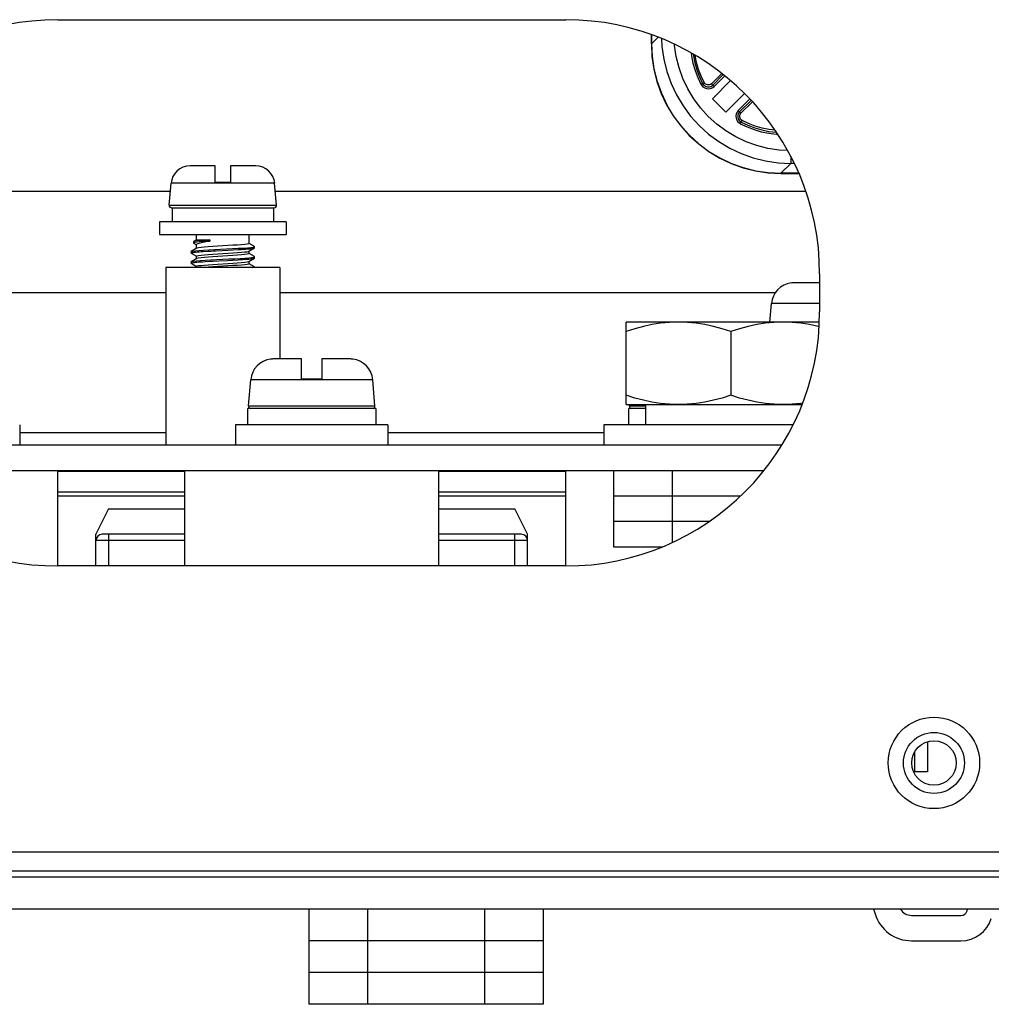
# Model space of a CAD drawing. Extents: x -4139 to -1089, y -1564 to 1941.
# Tile 137 of 160: x -3107 to -3031, y 1706 to 1783. Entities that reach past the tile are written whole.
import ezdxf

# ---------------------------------------------------------------- set-up
doc = ezdxf.new("R2010")
doc.units = 0
doc.header["$LTSCALE"] = 23.1
for name, color, linetype in [('BUS_BAR_CE5M_L2_A_2_1_1_AM', 7, 'CONTINUOUS'), ('BUS_BAR_CE5M_L2_A_2_2_1_AM', 7, 'CONTINUOUS'), ('BUS_BAR_CE5M_L2_A_2_4_1_AM', 7, 'CONTINUOUS'), ('BUS_BAR_CE5M_L2_A_2_6_1_AM', 7, 'CONTINUOUS'), ('BUS_BAR_CE5M_L2_A_2_7_1_AM', 7, 'CONTINUOUS'), ('E-DIODE_SKKD212-16_2_1_AM_', 7, 'CONTINUOUS'), ('E_INSULATOR_DJY-02C_2_1_AM', 7, 'CONTINUOUS'), ('IV5M_CP-N1_A_2_1_AM_0', 7, 'CONTINUOUS'), ('LDZHJ_SZCYZT_M5X14_3_1_AM_', 7, 'CONTINUOUS'), ('LDZHJ_SZCYZT_M6X14_3_1_AM_', 7, 'CONTINUOUS'), ('LSZHJ_SZCLJT_M10X20_1_1_AM', 7, 'CONTINUOUS'), ('SE5M_BOTTOM_A_3_1_1_AM_0', 7, 'CONTINUOUS'), ('SE5M_GND_A_3_11_1_AM_0', 7, 'CONTINUOUS'), ('SE5M_GND_A_3_15_1_AM_0', 7, 'CONTINUOUS'), ('SE5M_GND_A_3_1_1_AM_0', 7, 'CONTINUOUS'), ('SE5M_GND_A_3_7_1_AM_0', 7, 'CONTINUOUS'), ('SENSOR_160KW_2_1_AM_0', 7, 'CONTINUOUS'), ('SV5M_ZHONGCENG_A_5_1_1_AM_', 7, 'CONTINUOUS')]:
    doc.layers.add(name, color=color, linetype=linetype)

msp = doc.modelspace()

# ---------------------------------------------------------------- linework, layer by layer
at = {"layer": 'BUS_BAR_CE5M_L2_A_2_1_1_AM', "color": 7}
for p, q in [((-3047.373, 1749.908), (-3121.406, 1749.908)), ((-3048.783, 1747.908), (-3119.996, 1747.908)), ((-3094.39, 1745.908), (-3104.39, 1745.908)), ((-3064.39, 1745.908), (-3074.39, 1745.908))]:
    msp.add_line(p, q, dxfattribs=at)
at = {"layer": 'BUS_BAR_CE5M_L2_A_2_1_1_AM', "color": 2}
for p, q in [((-3094.39, 1747.841), (-3104.39, 1747.841)), ((-3064.39, 1747.841), (-3074.39, 1747.841)), ((-3104.39, 1746.243), (-3094.39, 1746.243)), ((-3074.39, 1746.243), (-3064.39, 1746.243))]:
    msp.add_line(p, q, dxfattribs=at)
at = {"layer": 'BUS_BAR_CE5M_L2_A_2_2_1_AM', "color": 7}
for p, q in [((-3060.627, 1747.908), (-3060.627, 1745.908)), ((-3056.008, 1747.908), (-3056.008, 1745.908)), ((-3050.623, 1745.908), (-3060.627, 1745.908))]:
    msp.add_line(p, q, dxfattribs=at)
at = {"layer": 'BUS_BAR_CE5M_L2_A_2_4_1_AM', "color": 7}
for p, q in [((-3060.627, 1745.908), (-3060.627, 1743.908)), ((-3050.623, 1745.908), (-3060.627, 1745.908)), ((-3056.008, 1745.908), (-3056.008, 1743.908)), ((-3053.094, 1743.908), (-3060.627, 1743.908))]:
    msp.add_line(p, q, dxfattribs=at)
at = {"layer": 'BUS_BAR_CE5M_L2_A_2_6_1_AM', "color": 7}
for p, q in [((-3095.89, 1763.908), (-3095.89, 1749.908)), ((-3086.89, 1763.908), (-3095.89, 1763.908)), ((-3086.89, 1763.908), (-3086.89, 1756.708))]:
    msp.add_line(p, q, dxfattribs=at)
at = {"layer": 'BUS_BAR_CE5M_L2_A_2_7_1_AM', "color": 7}
for p, q in [((-3060.627, 1743.908), (-3060.627, 1741.908)), ((-3053.094, 1743.908), (-3060.627, 1743.908)), ((-3056.008, 1743.908), (-3056.008, 1742.253)), ((-3060.627, 1741.908), (-3056.794, 1741.908))]:
    msp.add_line(p, q, dxfattribs=at)
at = {"layer": 'E-DIODE_SKKD212-16_2_1_AM_', "color": 7}
for p, q in [((-3100.39, 1744.908), (-3101.39, 1742.908)), ((-3100.39, 1744.908), (-3094.39, 1744.908)), ((-3074.39, 1744.908), (-3068.39, 1744.908)), ((-3067.39, 1742.908), (-3068.39, 1744.908)), ((-3101.39, 1740.408), (-3101.39, 1742.908)), ((-3094.39, 1742.908), (-3100.89, 1742.908)), ((-3067.89, 1742.908), (-3074.39, 1742.908)), ((-3067.39, 1740.408), (-3067.39, 1742.908)), ((-3036.89, 1724.208), (-3036.89, 1725.808)), ((-3035.89, 1724.208), (-3036.992, 1724.208))]:
    msp.add_line(p, q, dxfattribs=at)
at = {"layer": 'E-DIODE_SKKD212-16_2_1_AM_', "color": 2}
for p, q in [((-3094.39, 1742.408), (-3101.39, 1742.408)), ((-3100.39, 1742.908), (-3100.39, 1740.408)), ((-3067.39, 1742.408), (-3074.39, 1742.408)), ((-3068.39, 1740.408), (-3068.39, 1742.908)), ((-3035.89, 1726.584), (-3035.89, 1724.208))]:
    msp.add_line(p, q, dxfattribs=at)
at = {"layer": 'E-DIODE_SKKD212-16_2_1_AM_', "color": 7}
for centre, start, end in [((-3100.89, 1742.408), 90, 180), ((-3067.89, 1742.408), 0, 90)]:
    msp.add_arc(centre, 0.5, start, end, dxfattribs=at)
at = {"layer": 'E_INSULATOR_DJY-02C_2_1_AM', "color": 7}
for p, q in [((-3104.39, 1740.408), (-3104.39, 1747.908)), ((-3094.39, 1740.408), (-3094.39, 1747.908)), ((-3074.39, 1740.408), (-3074.39, 1747.908)), ((-3064.39, 1740.408), (-3064.39, 1747.908))]:
    msp.add_line(p, q, dxfattribs=at)
at = {"layer": 'IV5M_CP-N1_A_2_1_AM_0', "color": 7}
for p, q in [((-3123.299, 1769.908), (-3095.525, 1769.908)), ((-3087.254, 1769.908), (-3045.48, 1769.908)), ((-3095.89, 1761.908), (-3124.39, 1761.908)), ((-3047.895, 1761.908), (-3086.89, 1761.908))]:
    msp.add_line(p, q, dxfattribs=at)
at = {"layer": 'IV5M_CP-N1_A_2_1_AM_0', "color": 2}
for p, q in [((-3107.39, 1750.908), (-3095.89, 1750.908)), ((-3078.39, 1750.908), (-3061.39, 1750.908))]:
    msp.add_line(p, q, dxfattribs=at)
at = {"layer": 'LDZHJ_SZCYZT_M5X14_3_1_AM_', "color": 7}
for p, q in [((-3091.99, 1771.898), (-3093.976, 1771.898)), ((-3091.99, 1770.598), (-3091.99, 1771.898)), ((-3090.79, 1771.898), (-3090.79, 1770.598)), ((-3088.803, 1771.898), (-3090.79, 1771.898)), ((-3095.621, 1768.816), (-3095.471, 1770.529)), ((-3090.79, 1770.598), (-3091.99, 1770.598)), ((-3087.159, 1768.816), (-3087.309, 1770.529)), ((-3095.421, 1768.598), (-3087.358, 1768.598)), ((-3095.364, 1767.498), (-3095.364, 1768.598)), ((-3087.39, 1768.598), (-3087.39, 1767.498)), ((-3096.39, 1767.498), (-3096.39, 1766.498)), ((-3086.39, 1767.498), (-3096.39, 1767.498)), ((-3086.39, 1767.498), (-3086.39, 1766.498)), ((-3096.39, 1766.498), (-3086.39, 1766.498)), ((-3093.457, 1766.082), (-3093.457, 1766.498)), ((-3089.323, 1765.798), (-3089.323, 1766.498)), ((-3093.688, 1765.948), (-3093.699, 1765.936)), ((-3093.699, 1765.936), (-3093.699, 1765.836)), ((-3093.672, 1765.855), (-3093.699, 1765.836)), ((-3093.699, 1765.836), (-3093.689, 1765.824)), ((-3093.457, 1766.082), (-3093.689, 1765.948)), ((-3093.689, 1765.824), (-3093.454, 1765.686)), ((-3093.586, 1765.876), (-3093.672, 1765.855)), ((-3093.445, 1765.897), (-3093.586, 1765.876)), ((-3093.457, 1766.082), (-3092.414, 1766.082)), ((-3093.457, 1765.398), (-3093.457, 1765.714)), ((-3093.249, 1765.918), (-3093.445, 1765.897)), ((-3092.414, 1766.082), (-3092.414, 1765.982)), ((-3088.9, 1765.559), (-3089.32, 1765.803)), ((-3088.89, 1765.547), (-3088.9, 1765.559)), ((-3088.89, 1765.448), (-3088.89, 1765.548)), ((-3093.888, 1765.148), (-3093.878, 1765.159)), ((-3093.888, 1765.148), (-3093.888, 1765.048)), ((-3093.444, 1765.412), (-3093.878, 1765.16)), ((-3093.878, 1765.159), (-3093.867, 1765.165)), ((-3093.878, 1765.037), (-3093.459, 1764.794)), ((-3093.802, 1765.082), (-3093.733, 1765.094)), ((-3093.457, 1764.598), (-3093.457, 1764.798)), ((-3091.903, 1765.222), (-3091.005, 1765.267)), ((-3091.005, 1765.267), (-3090.565, 1765.291)), ((-3090.565, 1765.291), (-3090.147, 1765.315)), ((-3089.362, 1765.173), (-3089.334, 1765.185)), ((-3089.334, 1765.185), (-3088.9, 1765.437)), ((-3089.323, 1764.998), (-3089.323, 1765.185)), ((-3088.9, 1764.759), (-3089.32, 1765.003)), ((-3089.099, 1764.696), (-3088.949, 1764.72)), ((-3088.949, 1764.72), (-3088.89, 1764.745)), ((-3088.89, 1764.748), (-3088.9, 1764.759)), ((-3088.89, 1764.648), (-3088.89, 1764.748)), ((-3088.89, 1764.745), (-3088.89, 1764.748)), ((-3093.888, 1764.348), (-3093.878, 1764.359)), ((-3093.888, 1764.348), (-3093.888, 1764.248)), ((-3093.444, 1764.612), (-3093.878, 1764.36)), ((-3093.878, 1764.359), (-3093.834, 1764.375)), ((-3093.878, 1764.237), (-3093.459, 1763.994)), ((-3093.807, 1764.281), (-3093.74, 1764.292)), ((-3093.457, 1763.908), (-3093.457, 1763.998)), ((-3093.416, 1764.623), (-3093.444, 1764.612)), ((-3092.149, 1764.409), (-3091.706, 1764.432)), ((-3091.706, 1764.432), (-3091.033, 1764.466)), ((-3091.033, 1764.466), (-3090.597, 1764.489)), ((-3090.597, 1764.489), (-3090.183, 1764.512)), ((-3089.363, 1764.373), (-3089.334, 1764.385)), ((-3089.334, 1764.385), (-3088.899, 1764.637)), ((-3089.323, 1764.198), (-3089.323, 1764.385)), ((-3088.899, 1763.959), (-3089.32, 1764.203)), ((-3089.017, 1763.908), (-3088.914, 1763.93)), ((-3088.914, 1763.93), (-3088.89, 1763.948)), ((-3088.894, 1763.955), (-3088.899, 1763.959)), ((-3088.89, 1763.948), (-3088.894, 1763.955)), ((-3088.89, 1763.908), (-3088.89, 1763.948))]:
    msp.add_line(p, q, dxfattribs=at)
at = {"layer": 'LDZHJ_SZCYZT_M5X14_3_1_AM_', "color": 2}
for p, q in [((-3087.309, 1770.529), (-3095.471, 1770.529)), ((-3095.621, 1768.816), (-3087.159, 1768.816))]:
    msp.add_line(p, q, dxfattribs=at)
at = {"layer": 'LDZHJ_SZCYZT_M5X14_3_1_AM_', "color": 7}
for points in [[(-3093.462, 1765.995), (-3093.598, 1765.974), (-3093.677, 1765.954), (-3093.688, 1765.948)], [(-3092.414, 1766.082), (-3092.73, 1766.06), (-3093.016, 1766.038), (-3093.265, 1766.016), (-3093.462, 1765.995)], [(-3093.457, 1765.714), (-3093.425, 1765.759), (-3093.332, 1765.803), (-3093.178, 1765.848), (-3092.969, 1765.893), (-3092.712, 1765.938), (-3092.414, 1765.982)], [(-3091.793, 1765.573), (-3092.181, 1765.548), (-3092.538, 1765.523), (-3092.851, 1765.498), (-3093.108, 1765.473), (-3093.299, 1765.448), (-3093.417, 1765.423), (-3093.444, 1765.412)], [(-3092.414, 1765.982), (-3092.723, 1765.961), (-3093.004, 1765.939), (-3093.249, 1765.918)], [(-3092.052, 1765.314), (-3091.1, 1765.363), (-3090.629, 1765.387), (-3090.181, 1765.412), (-3089.777, 1765.437), (-3089.437, 1765.462), (-3089.173, 1765.487), (-3088.993, 1765.511)], [(-3089.323, 1765.798), (-3089.362, 1765.773), (-3089.48, 1765.748), (-3089.671, 1765.723), (-3089.928, 1765.698), (-3090.241, 1765.673), (-3090.599, 1765.648), (-3090.986, 1765.623), (-3091.793, 1765.573)], [(-3088.993, 1765.511), (-3088.901, 1765.535), (-3088.89, 1765.547)], [(-3093.888, 1765.048), (-3093.88, 1765.059), (-3093.851, 1765.07), (-3093.802, 1765.082)], [(-3093.878, 1765.037), (-3093.888, 1765.047), (-3093.888, 1765.048)], [(-3093.867, 1765.165), (-3093.757, 1765.189), (-3093.555, 1765.214), (-3093.271, 1765.239), (-3092.916, 1765.264), (-3092.502, 1765.289), (-3092.052, 1765.314)], [(-3093.733, 1765.094), (-3093.643, 1765.105), (-3093.534, 1765.117), (-3093.407, 1765.129), (-3093.262, 1765.14), (-3093.102, 1765.152), (-3092.927, 1765.163)], [(-3093.457, 1764.798), (-3093.416, 1764.823), (-3093.297, 1764.848), (-3093.105, 1764.874), (-3092.847, 1764.899), (-3092.534, 1764.923), (-3092.178, 1764.948), (-3091.793, 1764.973)], [(-3090.986, 1764.823), (-3091.789, 1764.773), (-3092.175, 1764.749), (-3092.532, 1764.724), (-3092.846, 1764.699), (-3093.105, 1764.674), (-3093.297, 1764.648), (-3093.416, 1764.623)], [(-3092.927, 1765.163), (-3092.542, 1765.187), (-3092.336, 1765.199), (-3092.122, 1765.211), (-3091.903, 1765.222)], [(-3091.874, 1764.523), (-3090.922, 1764.572), (-3090.464, 1764.596), (-3090.034, 1764.621), (-3089.653, 1764.646), (-3089.336, 1764.671), (-3089.099, 1764.696)], [(-3091.793, 1764.973), (-3090.992, 1765.023), (-3090.605, 1765.048), (-3090.246, 1765.073), (-3089.93, 1765.098), (-3089.672, 1765.123), (-3089.48, 1765.148), (-3089.362, 1765.173)], [(-3089.323, 1764.998), (-3089.363, 1764.973), (-3089.481, 1764.948), (-3089.672, 1764.923), (-3089.929, 1764.898), (-3090.243, 1764.873), (-3090.6, 1764.848), (-3090.986, 1764.823)], [(-3090.147, 1765.315), (-3089.953, 1765.326), (-3089.77, 1765.338), (-3089.602, 1765.349), (-3089.45, 1765.361), (-3089.314, 1765.373), (-3089.196, 1765.385), (-3089.097, 1765.396), (-3089.016, 1765.408), (-3088.955, 1765.419), (-3088.914, 1765.431), (-3088.9, 1765.437)], [(-3088.9, 1765.437), (-3088.893, 1765.442), (-3088.89, 1765.448)], [(-3093.888, 1764.248), (-3093.881, 1764.258), (-3093.854, 1764.269), (-3093.807, 1764.281)], [(-3093.878, 1764.237), (-3093.888, 1764.247), (-3093.888, 1764.248)], [(-3093.834, 1764.375), (-3093.69, 1764.399), (-3093.459, 1764.424), (-3093.15, 1764.448), (-3092.771, 1764.473), (-3092.338, 1764.498), (-3091.874, 1764.523)], [(-3093.74, 1764.292), (-3093.654, 1764.304), (-3093.549, 1764.316), (-3093.426, 1764.327), (-3093.286, 1764.339), (-3093.129, 1764.35), (-3092.956, 1764.361), (-3092.77, 1764.373)], [(-3093.457, 1763.998), (-3093.416, 1764.023), (-3093.298, 1764.048), (-3093.108, 1764.073), (-3092.854, 1764.098), (-3092.544, 1764.123), (-3092.19, 1764.148), (-3091.804, 1764.172)], [(-3092.77, 1764.373), (-3092.364, 1764.397), (-3092.149, 1764.409)], [(-3090.986, 1764.023), (-3091.793, 1763.973), (-3092.181, 1763.948), (-3092.538, 1763.923), (-3092.73, 1763.908)], [(-3091.804, 1764.172), (-3090.998, 1764.222), (-3090.609, 1764.248), (-3090.249, 1764.273), (-3089.934, 1764.298), (-3089.675, 1764.323), (-3089.482, 1764.348), (-3089.363, 1764.373)], [(-3089.323, 1764.198), (-3089.362, 1764.173), (-3089.48, 1764.148), (-3089.671, 1764.123), (-3089.928, 1764.098), (-3090.241, 1764.073), (-3090.599, 1764.048), (-3090.986, 1764.023)], [(-3090.183, 1764.512), (-3089.988, 1764.524), (-3089.805, 1764.536), (-3089.634, 1764.547), (-3089.478, 1764.559), (-3089.338, 1764.571), (-3089.216, 1764.582), (-3089.112, 1764.594), (-3089.027, 1764.606), (-3088.963, 1764.617), (-3088.918, 1764.629), (-3088.899, 1764.637)], [(-3088.899, 1764.637), (-3088.894, 1764.641), (-3088.89, 1764.648)]]:
    msp.add_lwpolyline(points, dxfattribs=at)
for centre, radius, start, end in [((-3093.976, 1770.398), 1.5, 90, 175), ((-3088.803, 1770.398), 1.5, 5, 90), ((-3095.421, 1768.798), 0.2, 180, 270.00005), ((-3087.358, 1768.798), 0.2, 269.99995, 360)]:
    msp.add_arc(centre, radius, start, end, dxfattribs=at)
at = {"layer": 'LDZHJ_SZCYZT_M6X14_3_1_AM_', "color": 7}
for p, q in [((-3046.621, 1762.679), (-3046.634, 1762.692)), ((-3044.39, 1762.708), (-3046.291, 1762.708)), ((-3048.32, 1759.608), (-3048.192, 1761.065)), ((-3087.621, 1756.679), (-3087.634, 1756.692)), ((-3085.19, 1756.708), (-3087.291, 1756.708)), ((-3085.19, 1755.108), (-3085.19, 1756.708)), ((-3083.59, 1756.708), (-3083.59, 1755.108)), ((-3081.489, 1756.708), (-3083.59, 1756.708)), ((-3081.145, 1756.692), (-3081.158, 1756.679)), ((-3089.371, 1753.025), (-3089.192, 1755.065)), ((-3083.59, 1755.108), (-3085.19, 1755.108)), ((-3079.409, 1753.025), (-3079.587, 1755.065)), ((-3059.371, 1753.025), (-3059.363, 1753.108)), ((-3089.41, 1751.508), (-3089.41, 1752.808)), ((-3079.34, 1752.808), (-3089.41, 1752.808)), ((-3079.34, 1752.808), (-3079.34, 1751.508)), ((-3059.41, 1751.508), (-3059.41, 1752.808)), ((-3058.09, 1752.808), (-3059.41, 1752.808)), ((-3090.39, 1751.508), (-3090.39, 1749.908)), ((-3078.39, 1751.508), (-3090.39, 1751.508)), ((-3078.39, 1751.508), (-3078.39, 1749.908))]:
    msp.add_line(p, q, dxfattribs=at)
at = {"layer": 'LDZHJ_SZCYZT_M6X14_3_1_AM_', "color": 2}
for p, q in [((-3044.39, 1761.065), (-3048.192, 1761.065)), ((-3079.587, 1755.065), (-3089.192, 1755.065)), ((-3089.371, 1753.025), (-3079.409, 1753.025)), ((-3059.371, 1753.025), (-3058.09, 1753.025))]:
    msp.add_line(p, q, dxfattribs=at)
at = {"layer": 'LDZHJ_SZCYZT_M6X14_3_1_AM_', "color": 7}
for points in [[(-3046.291, 1762.708), (-3046.346, 1762.707), (-3046.401, 1762.705), (-3046.457, 1762.701), (-3046.512, 1762.695), (-3046.566, 1762.688), (-3046.621, 1762.679)], [(-3087.291, 1756.708), (-3087.346, 1756.707), (-3087.401, 1756.705), (-3087.457, 1756.701), (-3087.512, 1756.695), (-3087.566, 1756.688), (-3087.621, 1756.679)], [(-3081.158, 1756.679), (-3081.213, 1756.688), (-3081.268, 1756.695), (-3081.323, 1756.701), (-3081.378, 1756.705), (-3081.433, 1756.707), (-3081.489, 1756.708)]]:
    msp.add_lwpolyline(points, dxfattribs=at)
for centre, radius, start, end in [((-3046.399, 1760.908), 1.8, 97.50725, 175), ((-3087.399, 1754.908), 1.8, 97.50725, 175), ((-3081.38, 1754.908), 1.8, 5, 82.49275), ((-3089.171, 1753.008), 0.2, 180, 255), ((-3079.608, 1753.008), 0.2, 285, 360), ((-3059.171, 1753.008), 0.2, 180, 255)]:
    msp.add_arc(centre, radius, start, end, dxfattribs=at)
at = {"layer": 'LSZHJ_SZCLJT_M10X20_1_1_AM', "color": 7}
for p, q in [((-3059.64, 1753.108), (-3059.64, 1759.608)), ((-3044.409, 1759.608), (-3059.64, 1759.608)), ((-3051.39, 1758.871), (-3051.39, 1753.845)), ((-3059.64, 1753.108), (-3045.776, 1753.108)), ((-3058.09, 1751.508), (-3058.09, 1753.108)), ((-3107.39, 1751.508), (-3107.39, 1749.908)), ((-3061.39, 1751.508), (-3061.39, 1749.908)), ((-3046.486, 1751.508), (-3061.39, 1751.508))]:
    msp.add_line(p, q, dxfattribs=at)
for points in [[(-3055.515, 1759.608), (-3056.223, 1759.582), (-3056.918, 1759.517), (-3057.597, 1759.41), (-3058.271, 1759.266), (-3058.953, 1759.086), (-3059.64, 1758.871)], [(-3051.39, 1758.871), (-3052.076, 1759.086), (-3052.758, 1759.266), (-3053.432, 1759.41), (-3054.111, 1759.517), (-3054.806, 1759.582), (-3055.515, 1759.608)], [(-3047.265, 1759.608), (-3047.973, 1759.582), (-3048.668, 1759.517), (-3049.347, 1759.41), (-3050.021, 1759.266), (-3050.703, 1759.086), (-3051.39, 1758.871)], [(-3044.427, 1759.244), (-3044.508, 1759.266), (-3045.182, 1759.41), (-3045.861, 1759.517), (-3046.556, 1759.582), (-3047.265, 1759.608)], [(-3055.515, 1753.108), (-3056.219, 1753.133), (-3056.913, 1753.198), (-3057.593, 1753.305), (-3058.27, 1753.45), (-3058.953, 1753.629), (-3059.64, 1753.845)], [(-3051.39, 1753.845), (-3052.077, 1753.629), (-3052.761, 1753.449), (-3053.438, 1753.305), (-3054.118, 1753.198), (-3054.811, 1753.133), (-3055.515, 1753.108)], [(-3047.265, 1753.108), (-3047.969, 1753.133), (-3048.663, 1753.198), (-3049.343, 1753.305), (-3050.02, 1753.45), (-3050.703, 1753.629), (-3051.39, 1753.845)], [(-3045.733, 1753.219), (-3045.868, 1753.198), (-3046.561, 1753.133), (-3047.265, 1753.108)]]:
    msp.add_lwpolyline(points, dxfattribs=at)
at = {"layer": 'SE5M_BOTTOM_A_3_1_1_AM_0', "color": 7}
for p, q in [((-3104.39, 1783.408), (-3064.39, 1783.408)), ((-3044.39, 1763.408), (-3044.39, 1760.408)), ((-3064.39, 1740.408), (-3104.39, 1740.408)), ((-3145.39, 1716.408), (-2925.39, 1716.408))]:
    msp.add_line(p, q, dxfattribs=at)
at = {"layer": 'SE5M_BOTTOM_A_3_1_1_AM_0', "color": 2}
msp.add_line((-3148.726, 1717.908), (-2922.09, 1717.908), dxfattribs=at)
at = {"layer": 'SE5M_BOTTOM_A_3_1_1_AM_0', "color": 7}
for radius in [3.6, 2.4]:
    msp.add_circle((-3035.39, 1724.908), radius, dxfattribs=at)
for centre, start, end in [((-3104.39, 1763.408), 90, 180), ((-3064.39, 1763.408), 0, 90), ((-3104.39, 1760.408), 180, 270), ((-3064.39, 1760.408), 270, 360)]:
    msp.add_arc(centre, 20, start, end, dxfattribs=at)
at = {"layer": 'SE5M_GND_A_3_11_1_AM_0', "color": 7}
for p, q in [((-3084.627, 1710.908), (-3084.627, 1708.408)), ((-3066.152, 1710.908), (-3084.627, 1710.908)), ((-3080.008, 1710.908), (-3080.008, 1708.408)), ((-3070.771, 1710.908), (-3070.771, 1708.408)), ((-3066.152, 1710.908), (-3066.152, 1708.408)), ((-3066.152, 1708.408), (-3084.627, 1708.408))]:
    msp.add_line(p, q, dxfattribs=at)
at = {"layer": 'SE5M_GND_A_3_15_1_AM_0', "color": 7}
for p, q in [((-3084.627, 1708.408), (-3084.627, 1705.908)), ((-3066.152, 1708.408), (-3084.627, 1708.408)), ((-3080.008, 1708.408), (-3080.008, 1705.908)), ((-3070.771, 1708.408), (-3070.771, 1705.908)), ((-3066.152, 1708.408), (-3066.152, 1705.908)), ((-3066.152, 1705.908), (-3084.627, 1705.908))]:
    msp.add_line(p, q, dxfattribs=at)
at = {"layer": 'SE5M_GND_A_3_1_1_AM_0', "color": 7}
for p, q in [((-2900.39, 1715.908), (-3170.39, 1715.908)), ((-2900.39, 1713.408), (-3170.39, 1713.408))]:
    msp.add_line(p, q, dxfattribs=at)
at = {"layer": 'SE5M_GND_A_3_7_1_AM_0', "color": 7}
for p, q in [((-3084.627, 1713.408), (-3084.627, 1710.908)), ((-3080.008, 1713.408), (-3080.008, 1710.908)), ((-3070.771, 1713.408), (-3070.771, 1710.908)), ((-3066.152, 1713.408), (-3066.152, 1710.908)), ((-3066.152, 1710.908), (-3084.627, 1710.908))]:
    msp.add_line(p, q, dxfattribs=at)
at = {"layer": 'SENSOR_160KW_2_1_AM_0', "color": 7}
for p, q in [((-3057.644, 1782.235), (-3057.644, 1781.513)), ((-3057.634, 1781.52), (-3057.634, 1782.232)), ((-3052.812, 1778.267), (-3051.987, 1779.091)), ((-3053.608, 1778.388), (-3053.557, 1778.31)), ((-3052.884, 1778.207), (-3052.812, 1778.267)), ((-3051.405, 1778.612), (-3052.828, 1777.189)), ((-3052.828, 1777.189), (-3051.768, 1776.128)), ((-3051.768, 1776.128), (-3050.298, 1777.598)), ((-3049.778, 1777.057), (-3050.69, 1776.145)), ((-3050.645, 1775.398), (-3050.569, 1775.349)), ((-3047.443, 1771.313), (-3046.024, 1771.313)), ((-3046.028, 1771.323), (-3047.437, 1771.323))]:
    msp.add_line(p, q, dxfattribs=at)
at = {"layer": 'SENSOR_160KW_2_1_AM_0', "color": 2}
for p, q in [((-3057.12, 1782.034), (-3057.634, 1781.52)), ((-3052.106, 1779.184), (-3052.919, 1778.371)), ((-3052.704, 1778.162), (-3051.868, 1778.998)), ((-3053.646, 1778.369), (-3053.74, 1778.32)), ((-3053.74, 1778.32), (-3053.671, 1778.216)), ((-3053.604, 1778.39), (-3053.57, 1778.408)), ((-3053.57, 1778.408), (-3053.476, 1778.456)), ((-3052.8, 1778.083), (-3052.704, 1778.162)), ((-3049.882, 1777.166), (-3050.795, 1776.253)), ((-3050.585, 1776.038), (-3049.675, 1776.949)), ((-3050.737, 1775.283), (-3050.637, 1775.217)), ((-3050.588, 1775.311), (-3050.637, 1775.217)), ((-3050.571, 1775.345), (-3050.588, 1775.311)), ((-3050.571, 1775.345), (-3050.566, 1775.353)), ((-3050.566, 1775.353), (-3050.549, 1775.387)), ((-3050.549, 1775.387), (-3050.5, 1775.48)), ((-3046.661, 1772.657), (-3046.663, 1772.41)), ((-3047.437, 1771.323), (-3046.669, 1772.091)), ((-3046.377, 1772.091), (-3046.669, 1772.091))]:
    msp.add_line(p, q, dxfattribs=at)
for points in [[(-3056.848, 1781.929), (-3056.816, 1781.288), (-3056.669, 1780.298), (-3056.426, 1779.327), (-3056.089, 1778.385), (-3055.661, 1777.481), (-3055.147, 1776.623), (-3054.551, 1775.819), (-3053.879, 1775.078), (-3053.138, 1774.406), (-3052.334, 1773.81), (-3051.476, 1773.296), (-3050.571, 1772.868), (-3049.629, 1772.531), (-3048.659, 1772.287), (-3047.669, 1772.141), (-3046.669, 1772.091)], [(-3046.908, 1773.112), (-3047.568, 1773.145), (-3048.458, 1773.277), (-3049.334, 1773.497), (-3050.184, 1773.801), (-3050.999, 1774.187), (-3051.772, 1774.65), (-3052.496, 1775.188), (-3053.164, 1775.793), (-3053.769, 1776.461), (-3054.307, 1777.185), (-3054.77, 1777.958), (-3055.156, 1778.773), (-3055.46, 1779.623), (-3055.68, 1780.499), (-3055.812, 1781.389), (-3055.817, 1781.476)], [(-3054.512, 1780.792), (-3054.483, 1780.552), (-3054.365, 1779.974), (-3054.201, 1779.406), (-3053.993, 1778.856), (-3053.74, 1778.32)], [(-3053.476, 1778.456), (-3053.719, 1778.97), (-3053.919, 1779.498), (-3054.077, 1780.043), (-3054.19, 1780.598), (-3054.191, 1780.61)], [(-3053.671, 1778.216), (-3053.588, 1778.129), (-3053.489, 1778.059), (-3053.379, 1778.008), (-3053.262, 1777.979), (-3053.141, 1777.972), (-3053.021, 1777.988), (-3052.905, 1778.025), (-3052.8, 1778.083)], [(-3053.604, 1778.39), (-3053.612, 1778.386), (-3053.646, 1778.369)], [(-3052.919, 1778.371), (-3052.987, 1778.319), (-3053.059, 1778.286), (-3053.139, 1778.27), (-3053.219, 1778.273), (-3053.297, 1778.294), (-3053.368, 1778.333), (-3053.427, 1778.387), (-3053.476, 1778.456)], [(-3052.919, 1778.371), (-3052.891, 1778.344), (-3052.844, 1778.297)], [(-3052.844, 1778.297), (-3052.826, 1778.28), (-3052.816, 1778.27)], [(-3052.816, 1778.27), (-3052.808, 1778.263), (-3052.797, 1778.253), (-3052.78, 1778.236)], [(-3052.78, 1778.236), (-3052.732, 1778.189), (-3052.704, 1778.162)], [(-3050.963, 1775.961), (-3050.98, 1775.879), (-3050.985, 1775.793)], [(-3050.985, 1775.793), (-3050.974, 1775.674), (-3050.943, 1775.562), (-3050.891, 1775.457), (-3050.822, 1775.362), (-3050.737, 1775.283)], [(-3050.795, 1776.253), (-3050.851, 1776.188), (-3050.898, 1776.118), (-3050.936, 1776.042), (-3050.963, 1775.961)], [(-3050.795, 1776.253), (-3050.742, 1776.199), (-3050.72, 1776.177), (-3050.704, 1776.16), (-3050.693, 1776.149), (-3050.687, 1776.141)], [(-3050.687, 1776.141), (-3050.677, 1776.13), (-3050.66, 1776.113), (-3050.638, 1776.091), (-3050.585, 1776.038)], [(-3050.5, 1775.48), (-3050.57, 1775.529), (-3050.624, 1775.589), (-3050.662, 1775.66), (-3050.684, 1775.738), (-3050.687, 1775.818), (-3050.671, 1775.898), (-3050.637, 1775.97), (-3050.585, 1776.038)], [(-3050.637, 1775.217), (-3050.101, 1774.964), (-3049.551, 1774.756), (-3048.983, 1774.592), (-3048.404, 1774.474), (-3047.82, 1774.403), (-3047.683, 1774.397)], [(-3047.895, 1774.711), (-3048.359, 1774.767), (-3048.914, 1774.88), (-3049.458, 1775.038), (-3049.987, 1775.237), (-3050.5, 1775.48)], [(-3046.663, 1772.41), (-3046.665, 1772.217), (-3046.666, 1772.152), (-3046.668, 1772.109), (-3046.669, 1772.091)]]:
    msp.add_lwpolyline(points, dxfattribs=at)
at = {"layer": 'SENSOR_160KW_2_1_AM_0', "color": 7}
for points in [[(-3057.644, 1781.513), (-3057.594, 1780.514), (-3057.447, 1779.523), (-3057.204, 1778.552), (-3056.867, 1777.61), (-3056.439, 1776.705), (-3055.924, 1775.847), (-3055.328, 1775.043), (-3054.656, 1774.301), (-3053.914, 1773.629), (-3053.11, 1773.032), (-3052.252, 1772.518), (-3051.347, 1772.09), (-3050.404, 1771.753), (-3049.433, 1771.509), (-3048.443, 1771.363), (-3047.443, 1771.313)], [(-3057.634, 1781.52), (-3057.583, 1780.513), (-3057.437, 1779.527), (-3057.193, 1778.556), (-3056.856, 1777.614), (-3056.428, 1776.71), (-3055.914, 1775.852), (-3055.318, 1775.05), (-3054.647, 1774.309), (-3053.907, 1773.639), (-3053.104, 1773.043), (-3052.247, 1772.529), (-3051.343, 1772.101), (-3050.401, 1771.764), (-3049.43, 1771.52), (-3048.443, 1771.373), (-3047.436, 1771.323)], [(-3054.352, 1780.701), (-3054.337, 1780.575), (-3054.221, 1780.008), (-3054.06, 1779.452), (-3053.856, 1778.911), (-3053.608, 1778.388)], [(-3053.557, 1778.31), (-3053.492, 1778.242), (-3053.416, 1778.188), (-3053.331, 1778.149), (-3053.241, 1778.126), (-3053.147, 1778.12), (-3053.054, 1778.133), (-3052.966, 1778.162), (-3052.884, 1778.207)], [(-3050.69, 1776.145), (-3050.733, 1776.096), (-3050.77, 1776.042), (-3050.799, 1775.983), (-3050.82, 1775.921), (-3050.832, 1775.857), (-3050.837, 1775.792)], [(-3050.837, 1775.792), (-3050.828, 1775.702), (-3050.804, 1775.614), (-3050.764, 1775.533), (-3050.711, 1775.46), (-3050.645, 1775.398)], [(-3050.569, 1775.349), (-3050.046, 1775.101), (-3049.504, 1774.896), (-3048.949, 1774.736), (-3048.382, 1774.62), (-3047.807, 1774.551), (-3047.781, 1774.55)]]:
    msp.add_lwpolyline(points, dxfattribs=at)
at = {"layer": 'SV5M_ZHONGCENG_A_5_1_1_AM_', "color": 7}
for p, q in [((-3040.139, 1713.408), (-3040.018, 1713.02)), ((-3037.153, 1712.908), (-3033.258, 1712.908)), ((-3032.781, 1713.26), (-3032.735, 1713.408)), ((-3037.153, 1710.908), (-3033.258, 1710.908))]:
    msp.add_line(p, q, dxfattribs=at)
msp.add_circle((-3035.39, 1724.908), 1.75, dxfattribs=at)
for centre, radius, start, end in [((-3037.153, 1713.908), 3, 197.22344, 270), ((-3037.153, 1713.908), 1, 210.01446, 270), ((-3033.258, 1713.408), 0.5, 270, 342.77656), ((-3033.258, 1713.408), 2.5, 270, 342.77656)]:
    msp.add_arc(centre, radius, start, end, dxfattribs=at)

doc.saveas('drawing.dxf')
